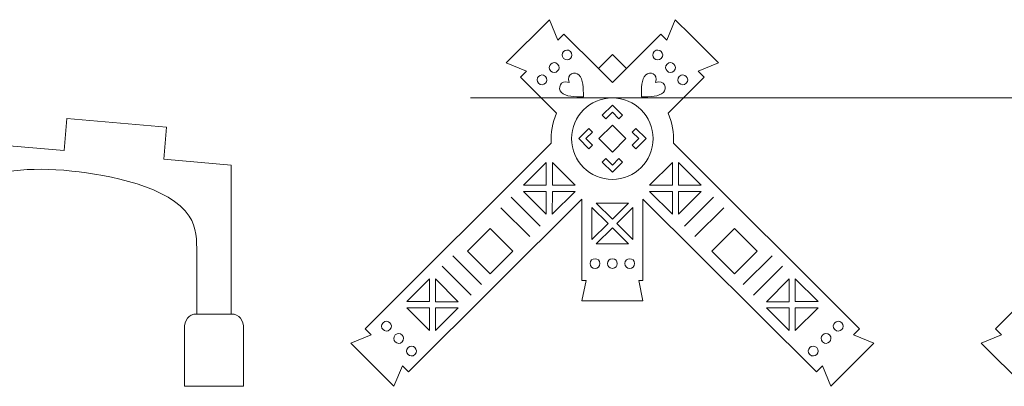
# Model space of a CAD drawing. Header units: millimetres. Extents: x -470 to 529, y -880 to 815.
# Tile 85 of 116: x 19 to 111, y 287 to 321. Entities that reach past the tile are written whole.
import ezdxf

# ---------------------------------------------------------------- set-up
doc = ezdxf.new("R2010")
doc.units = ezdxf.units.MM
doc.header["$MEASUREMENT"] = 0
doc.layers.add('Layer 1', color=7, linetype='Continuous')

msp = doc.modelspace()

# ---------------------------------------------------------------- linework, layer by layer
at = {"layer": 'Layer 1', "lineweight": 9}
for points, knots in [([(81.6501, 319.8569), (81.6501, 319.8569), (84.2273, 317.2731), (84.2273, 317.2731), (84.2273, 317.2731), (84.2273, 317.2731), (82.3253, 316.4961), (82.3253, 316.4961), (82.3253, 316.4961), (82.3253, 316.4961), (82.8853, 315.9346), (82.8853, 315.9346), (82.8853, 315.9346), (82.8853, 315.9346), (79.5264, 312.5716), (79.5264, 312.5716), (79.5264, 312.5716), (79.9169, 311.7154), (80.0949, 310.7608), (80.0238, 309.7824), (80.0238, 309.7824), (80.0238, 309.7824), (97.4015, 292.449), (97.4015, 292.449), (97.4015, 292.449), (97.4015, 292.449), (96.8415, 291.8878), (96.8415, 291.8878), (96.8415, 291.8878), (96.8415, 291.8878), (98.7435, 291.1106), (98.7435, 291.1106), (98.7435, 291.1106), (98.7435, 291.1106), (94.7097, 287.0663), (94.7097, 287.0663), (94.7097, 287.0663), (94.7097, 287.0663), (93.9278, 288.9663), (93.9278, 288.9663), (93.9278, 288.9663), (93.9278, 288.9663), (93.3676, 288.4048), (93.3676, 288.4048), (93.3676, 288.4048), (93.3676, 288.4048), (77.1821, 304.5489), (77.1821, 304.5489), (77.1821, 304.5489), (77.1821, 304.5489), (77.1821, 296.9589), (77.1821, 296.9589), (77.1821, 296.9589), (77.1821, 296.9589), (76.7856, 296.9591), (76.7856, 296.9591), (76.7856, 296.9591), (76.7856, 296.9591), (77.1822, 295.0637), (77.1822, 295.0637), (77.1822, 295.0637), (75.2778, 295.0638), (73.3734, 295.0638), (71.469, 295.0637), (71.469, 295.0637), (71.469, 295.0637), (71.8656, 296.9591), (71.8656, 296.9591), (71.8656, 296.9591), (71.8656, 296.9591), (71.4691, 296.9589), (71.4691, 296.9589), (71.4691, 296.9589), (71.4691, 296.9589), (71.4691, 304.5489), (71.4691, 304.5489), (71.4691, 304.5489), (71.4691, 304.5489), (55.2836, 288.4048), (55.2836, 288.4048), (55.2836, 288.4048), (55.2836, 288.4048), (54.7234, 288.9663), (54.7234, 288.9663), (54.7234, 288.9663), (54.7234, 288.9663), (53.9415, 287.0663), (53.9415, 287.0663), (53.9415, 287.0663), (53.9415, 287.0663), (49.9077, 291.1106), (49.9077, 291.1106), (49.9077, 291.1106), (49.9077, 291.1106), (51.8097, 291.8878), (51.8097, 291.8878), (51.8097, 291.8878), (51.8097, 291.8878), (51.2497, 292.449), (51.2497, 292.449), (51.2497, 292.449), (51.2497, 292.449), (68.6274, 309.7824), (68.6274, 309.7824), (68.6274, 309.7824), (68.5563, 310.7608), (68.7343, 311.7154), (69.1248, 312.5716), (69.1248, 312.5716), (69.1248, 312.5716), (65.7659, 315.9346), (65.7659, 315.9346), (65.7659, 315.9346), (65.7659, 315.9346), (66.3259, 316.4961), (66.3259, 316.4961), (66.3259, 316.4961), (66.3259, 316.4961), (64.4239, 317.2731), (64.4239, 317.2731), (64.4239, 317.2731), (64.4239, 317.2731), (68.4579, 321.3174), (68.4579, 321.3174), (68.4579, 321.3174), (68.4579, 321.3174), (69.2399, 319.4173), (69.2399, 319.4173), (69.2399, 319.4173), (69.2399, 319.4173), (69.7998, 319.9788), (69.7998, 319.9788), (69.7998, 319.9788), (69.7998, 319.9788), (73.0165, 316.7492), (73.0165, 316.7492), (73.0165, 316.7492), (73.0165, 316.7492), (74.3256, 318.0561), (74.3256, 318.0561), (74.3256, 318.0561), (74.3256, 318.0561), (75.6347, 316.7492), (75.6347, 316.7492), (75.6347, 316.7492), (75.6347, 316.7492), (78.8514, 319.9788), (78.8514, 319.9788), (78.8514, 319.9788), (78.8514, 319.9788), (79.4113, 319.4173), (79.4113, 319.4173), (79.4113, 319.4173), (79.4113, 319.4173), (80.1933, 321.3174), (80.1933, 321.3174), (80.1933, 321.3174), (80.1933, 321.3174), (81.6501, 319.8569), (81.6501, 319.8569)], [0, 0, 0, 0, 0.0243902, 0.0243902, 0.0243902, 0.0243902, 0.0487805, 0.0487805, 0.0487805, 0.0487805, 0.0731707, 0.0731707, 0.0731707, 0.0731707, 0.097561, 0.097561, 0.097561, 0.097561, 0.1219512, 0.1219512, 0.1219512, 0.1219512, 0.1463415, 0.1463415, 0.1463415, 0.1463415, 0.1707317, 0.1707317, 0.1707317, 0.1707317, 0.195122, 0.195122, 0.195122, 0.195122, 0.2195122, 0.2195122, 0.2195122, 0.2195122, 0.2439024, 0.2439024, 0.2439024, 0.2439024, 0.2682927, 0.2682927, 0.2682927, 0.2682927, 0.2926829, 0.2926829, 0.2926829, 0.2926829, 0.3170732, 0.3170732, 0.3170732, 0.3170732, 0.3414634, 0.3414634, 0.3414634, 0.3414634, 0.3658537, 0.3658537, 0.3658537, 0.3658537, 0.3902439, 0.3902439, 0.3902439, 0.3902439, 0.4146341, 0.4146341, 0.4146341, 0.4146341, 0.4390244, 0.4390244, 0.4390244, 0.4390244, 0.4634146, 0.4634146, 0.4634146, 0.4634146, 0.4878049, 0.4878049, 0.4878049, 0.4878049, 0.5121951, 0.5121951, 0.5121951, 0.5121951, 0.5365854, 0.5365854, 0.5365854, 0.5365854, 0.5609756, 0.5609756, 0.5609756, 0.5609756, 0.5853659, 0.5853659, 0.5853659, 0.5853659, 0.6097561, 0.6097561, 0.6097561, 0.6097561, 0.6341463, 0.6341463, 0.6341463, 0.6341463, 0.6585366, 0.6585366, 0.6585366, 0.6585366, 0.6829268, 0.6829268, 0.6829268, 0.6829268, 0.7073171, 0.7073171, 0.7073171, 0.7073171, 0.7317073, 0.7317073, 0.7317073, 0.7317073, 0.7560976, 0.7560976, 0.7560976, 0.7560976, 0.7804878, 0.7804878, 0.7804878, 0.7804878, 0.804878, 0.804878, 0.804878, 0.804878, 0.8292683, 0.8292683, 0.8292683, 0.8292683, 0.8536585, 0.8536585, 0.8536585, 0.8536585, 0.8780488, 0.8780488, 0.8780488, 0.8780488, 0.902439, 0.902439, 0.902439, 0.902439, 0.9268293, 0.9268293, 0.9268293, 0.9268293, 0.9512195, 0.9512195, 0.9512195, 0.9512195, 1, 1, 1, 1]), ([(140.4859, 319.8569), (140.4859, 319.8569), (143.0631, 317.2731), (143.0631, 317.2731), (143.0631, 317.2731), (143.0631, 317.2731), (141.1611, 316.4961), (141.1611, 316.4961), (141.1611, 316.4961), (141.1611, 316.4961), (141.7211, 315.9346), (141.7211, 315.9346), (141.7211, 315.9346), (141.7211, 315.9346), (138.3622, 312.5716), (138.3622, 312.5716), (138.3622, 312.5716), (138.7527, 311.7154), (138.9307, 310.7608), (138.8596, 309.7824), (138.8596, 309.7824), (138.8596, 309.7824), (156.2373, 292.449), (156.2373, 292.449), (156.2373, 292.449), (156.2373, 292.449), (155.6773, 291.8878), (155.6773, 291.8878), (155.6773, 291.8878), (155.6773, 291.8878), (157.5793, 291.1106), (157.5793, 291.1106), (157.5793, 291.1106), (157.5793, 291.1106), (153.5455, 287.0663), (153.5455, 287.0663), (153.5455, 287.0663), (153.5455, 287.0663), (152.7636, 288.9663), (152.7636, 288.9663), (152.7636, 288.9663), (152.7636, 288.9663), (152.2034, 288.4048), (152.2034, 288.4048), (152.2034, 288.4048), (152.2034, 288.4048), (136.0179, 304.5489), (136.0179, 304.5489), (136.0179, 304.5489), (136.0179, 304.5489), (136.0179, 296.9589), (136.0179, 296.9589), (136.0179, 296.9589), (136.0179, 296.9589), (135.6214, 296.9591), (135.6214, 296.9591), (135.6214, 296.9591), (135.6214, 296.9591), (136.018, 295.0637), (136.018, 295.0637), (136.018, 295.0637), (134.1136, 295.0638), (132.2092, 295.0638), (130.3048, 295.0637), (130.3048, 295.0637), (130.3048, 295.0637), (130.7014, 296.9591), (130.7014, 296.9591), (130.7014, 296.9591), (130.7014, 296.9591), (130.3049, 296.9589), (130.3049, 296.9589), (130.3049, 296.9589), (130.3049, 296.9589), (130.3049, 304.5489), (130.3049, 304.5489), (130.3049, 304.5489), (130.3049, 304.5489), (114.1194, 288.4048), (114.1194, 288.4048), (114.1194, 288.4048), (114.1194, 288.4048), (113.5592, 288.9663), (113.5592, 288.9663), (113.5592, 288.9663), (113.5592, 288.9663), (112.7773, 287.0663), (112.7773, 287.0663), (112.7773, 287.0663), (112.7773, 287.0663), (108.7435, 291.1106), (108.7435, 291.1106), (108.7435, 291.1106), (108.7435, 291.1106), (110.6455, 291.8878), (110.6455, 291.8878), (110.6455, 291.8878), (110.6455, 291.8878), (110.0855, 292.449), (110.0855, 292.449), (110.0855, 292.449), (110.0855, 292.449), (127.4632, 309.7824), (127.4632, 309.7824), (127.4632, 309.7824), (127.3921, 310.7608), (127.5701, 311.7154), (127.9606, 312.5716), (127.9606, 312.5716), (127.9606, 312.5716), (124.6017, 315.9346), (124.6017, 315.9346), (124.6017, 315.9346), (124.6017, 315.9346), (125.1617, 316.4961), (125.1617, 316.4961), (125.1617, 316.4961), (125.1617, 316.4961), (123.2597, 317.2731), (123.2597, 317.2731), (123.2597, 317.2731), (123.2597, 317.2731), (127.2937, 321.3174), (127.2937, 321.3174), (127.2937, 321.3174), (127.2937, 321.3174), (128.0757, 319.4173), (128.0757, 319.4173), (128.0757, 319.4173), (128.0757, 319.4173), (128.6356, 319.9788), (128.6356, 319.9788), (128.6356, 319.9788), (128.6356, 319.9788), (131.8523, 316.7492), (131.8523, 316.7492), (131.8523, 316.7492), (131.8523, 316.7492), (133.1614, 318.0561), (133.1614, 318.0561), (133.1614, 318.0561), (133.1614, 318.0561), (134.4705, 316.7492), (134.4705, 316.7492), (134.4705, 316.7492), (134.4705, 316.7492), (137.6872, 319.9788), (137.6872, 319.9788), (137.6872, 319.9788), (137.6872, 319.9788), (138.2471, 319.4173), (138.2471, 319.4173), (138.2471, 319.4173), (138.2471, 319.4173), (139.0291, 321.3174), (139.0291, 321.3174), (139.0291, 321.3174), (139.0291, 321.3174), (140.4859, 319.8569), (140.4859, 319.8569)], [0, 0, 0, 0, 0.0243902, 0.0243902, 0.0243902, 0.0243902, 0.0487805, 0.0487805, 0.0487805, 0.0487805, 0.0731707, 0.0731707, 0.0731707, 0.0731707, 0.097561, 0.097561, 0.097561, 0.097561, 0.1219512, 0.1219512, 0.1219512, 0.1219512, 0.1463415, 0.1463415, 0.1463415, 0.1463415, 0.1707317, 0.1707317, 0.1707317, 0.1707317, 0.195122, 0.195122, 0.195122, 0.195122, 0.2195122, 0.2195122, 0.2195122, 0.2195122, 0.2439024, 0.2439024, 0.2439024, 0.2439024, 0.2682927, 0.2682927, 0.2682927, 0.2682927, 0.2926829, 0.2926829, 0.2926829, 0.2926829, 0.3170732, 0.3170732, 0.3170732, 0.3170732, 0.3414634, 0.3414634, 0.3414634, 0.3414634, 0.3658537, 0.3658537, 0.3658537, 0.3658537, 0.3902439, 0.3902439, 0.3902439, 0.3902439, 0.4146341, 0.4146341, 0.4146341, 0.4146341, 0.4390244, 0.4390244, 0.4390244, 0.4390244, 0.4634146, 0.4634146, 0.4634146, 0.4634146, 0.4878049, 0.4878049, 0.4878049, 0.4878049, 0.5121951, 0.5121951, 0.5121951, 0.5121951, 0.5365854, 0.5365854, 0.5365854, 0.5365854, 0.5609756, 0.5609756, 0.5609756, 0.5609756, 0.5853659, 0.5853659, 0.5853659, 0.5853659, 0.6097561, 0.6097561, 0.6097561, 0.6097561, 0.6341463, 0.6341463, 0.6341463, 0.6341463, 0.6585366, 0.6585366, 0.6585366, 0.6585366, 0.6829268, 0.6829268, 0.6829268, 0.6829268, 0.7073171, 0.7073171, 0.7073171, 0.7073171, 0.7317073, 0.7317073, 0.7317073, 0.7317073, 0.7560976, 0.7560976, 0.7560976, 0.7560976, 0.7804878, 0.7804878, 0.7804878, 0.7804878, 0.804878, 0.804878, 0.804878, 0.804878, 0.8292683, 0.8292683, 0.8292683, 0.8292683, 0.8536585, 0.8536585, 0.8536585, 0.8536585, 0.8780488, 0.8780488, 0.8780488, 0.8780488, 0.902439, 0.902439, 0.902439, 0.902439, 0.9268293, 0.9268293, 0.9268293, 0.9268293, 0.9512195, 0.9512195, 0.9512195, 0.9512195, 1, 1, 1, 1]), ([(69.7691, 317.697), (69.3435, 318.1215), (69.9883, 318.7679), (70.4139, 318.3435), (70.4139, 318.3435), (70.8394, 317.919), (70.1946, 317.2726), (69.7691, 317.697)], [0, 0, 0, 0, 0.3333333, 0.3333333, 0.3333333, 0.3333333, 1, 1, 1, 1]), ([(78.8821, 317.697), (79.3077, 318.1215), (78.6629, 318.7679), (78.2373, 318.3435), (78.2373, 318.3435), (77.8118, 317.919), (78.4566, 317.2726), (78.8821, 317.697)], [0, 0, 0, 0, 0.3333333, 0.3333333, 0.3333333, 0.3333333, 1, 1, 1, 1]), ([(68.5746, 316.5223), (68.1493, 316.9468), (68.794, 317.5931), (69.2195, 317.1687), (69.2195, 317.1687), (69.6451, 316.7442), (69.0004, 316.0977), (68.5746, 316.5223)], [0, 0, 0, 0, 0.3333333, 0.3333333, 0.3333333, 0.3333333, 1, 1, 1, 1]), ([(80.0766, 316.5223), (80.5019, 316.9468), (79.8572, 317.5931), (79.4317, 317.1687), (79.4317, 317.1687), (79.0061, 316.7442), (79.6508, 316.0977), (80.0766, 316.5223)], [0, 0, 0, 0, 0.3333333, 0.3333333, 0.3333333, 0.3333333, 1, 1, 1, 1]), ([(67.4344, 315.3729), (67.009, 315.7974), (67.6537, 316.4437), (68.0792, 316.0193), (68.0792, 316.0193), (68.5048, 315.5948), (67.8601, 314.9483), (67.4344, 315.3729)], [0, 0, 0, 0, 0.3333333, 0.3333333, 0.3333333, 0.3333333, 1, 1, 1, 1]), ([(70.2855, 315.4456), (70.0019, 316.2984), (70.8481, 316.5284), (71.2113, 316.1647), (71.2113, 316.1647), (71.6223, 315.7531), (71.6217, 314.9306), (71.6211, 314.1082), (71.6211, 314.1082), (70.7986, 314.1087), (69.9761, 314.1094), (69.5652, 314.5209), (69.5652, 314.5209), (69.202, 314.8846), (69.4331, 315.7306), (70.2855, 315.4456)], [0, 0, 0, 0, 0.2, 0.2, 0.2, 0.2, 0.4, 0.4, 0.4, 0.4, 0.6, 0.6, 0.6, 0.6, 1, 1, 1, 1]), ([(78.3657, 315.4456), (78.6493, 316.2984), (77.8031, 316.5284), (77.4399, 316.1647), (77.4399, 316.1647), (77.0289, 315.7531), (77.0295, 314.9306), (77.0301, 314.1082), (77.0301, 314.1082), (77.8526, 314.1087), (78.6751, 314.1094), (79.086, 314.5209), (79.086, 314.5209), (79.4492, 314.8846), (79.2181, 315.7306), (78.3657, 315.4456)], [0, 0, 0, 0, 0.2, 0.2, 0.2, 0.2, 0.4, 0.4, 0.4, 0.4, 0.6, 0.6, 0.6, 0.6, 1, 1, 1, 1]), ([(81.2168, 315.3729), (81.6422, 315.7974), (80.9975, 316.4437), (80.572, 316.0193), (80.572, 316.0193), (80.1464, 315.5948), (80.7911, 314.9483), (81.2168, 315.3729)], [0, 0, 0, 0, 0.3333333, 0.3333333, 0.3333333, 0.3333333, 1, 1, 1, 1]), ([(74.3256, 313.3421), (74.3256, 313.3421), (73.3833, 312.4009), (73.3833, 312.4009), (73.3833, 312.4009), (73.3833, 312.4009), (73.7198, 312.0642), (73.7198, 312.0642), (73.7198, 312.0642), (73.7198, 312.0642), (74.3256, 312.6689), (74.3256, 312.6689), (74.3256, 312.6689), (74.3256, 312.6689), (74.9314, 312.0642), (74.9314, 312.0642), (74.9314, 312.0642), (74.9314, 312.0642), (75.2679, 312.4009), (75.2679, 312.4009), (75.2679, 312.4009), (75.2679, 312.4009), (74.3256, 313.3421), (74.3256, 313.3421)], [0, 0, 0, 0, 0.1428571, 0.1428571, 0.1428571, 0.1428571, 0.2857143, 0.2857143, 0.2857143, 0.2857143, 0.4285714, 0.4285714, 0.4285714, 0.4285714, 0.5714286, 0.5714286, 0.5714286, 0.5714286, 0.7142857, 0.7142857, 0.7142857, 0.7142857, 1, 1, 1, 1]), ([(23.4137, 312.0764), (23.4137, 312.0764), (32.7088, 311.2704), (32.7088, 311.2704), (32.7088, 311.2704), (32.7088, 311.2704), (32.4496, 308.2816), (32.4496, 308.2816), (32.4496, 308.2816), (32.4496, 308.2816), (38.7507, 307.7352), (38.7507, 307.7352), (38.7507, 307.7352), (38.7507, 307.7352), (38.7507, 293.8207), (38.7507, 293.8207), (38.7507, 293.8207), (39.5185, 293.8207), (39.9077, 293.2129), (39.9077, 292.4456), (39.9077, 292.4456), (39.9077, 292.4456), (39.9077, 287.0663), (39.9077, 287.0663), (39.9077, 287.0663), (39.9077, 287.0663), (34.3753, 287.0663), (34.3753, 287.0663), (34.3753, 287.0663), (34.3753, 287.0663), (34.3753, 292.4456), (34.3753, 292.4456), (34.3753, 292.4456), (34.3753, 293.2132), (34.7645, 293.8207), (35.5323, 293.8207), (35.5323, 293.8207), (35.5323, 293.8207), (35.5323, 299.4947), (35.5323, 299.4947), (35.5323, 299.4947), (35.5323, 300.6996), (35.5323, 301.9046), (34.8376, 302.9703), (34.8376, 302.9703), (33.0655, 305.6888), (27.26, 306.847), (23.8861, 307.1788), (23.8861, 307.1788), (19.7223, 307.5882), (17.0323, 307.1983), (13.6076, 306.1073), (13.6076, 306.1073), (13.6076, 306.1073), (13.6076, 307.5273), (13.6076, 307.5273), (13.6076, 307.5273), (13.6076, 307.5273), (10.6076, 307.5273), (10.6076, 307.5273), (10.6076, 307.5273), (10.6076, 307.5273), (10.6076, 309.9155), (10.6076, 309.9155), (10.6076, 309.9155), (10.6076, 309.9155), (13.6076, 309.9155), (13.6076, 309.9155), (13.6076, 309.9155), (13.6076, 309.9155), (23.1546, 309.0876), (23.1546, 309.0876), (23.1546, 309.0876), (23.1546, 309.0876), (23.4137, 312.0764), (23.4137, 312.0764)], [0, 0, 0, 0, 0.05, 0.05, 0.05, 0.05, 0.1, 0.1, 0.1, 0.1, 0.15, 0.15, 0.15, 0.15, 0.2, 0.2, 0.2, 0.2, 0.25, 0.25, 0.25, 0.25, 0.3, 0.3, 0.3, 0.3, 0.35, 0.35, 0.35, 0.35, 0.4, 0.4, 0.4, 0.4, 0.45, 0.45, 0.45, 0.45, 0.5, 0.5, 0.5, 0.5, 0.55, 0.55, 0.55, 0.55, 0.6, 0.6, 0.6, 0.6, 0.65, 0.65, 0.65, 0.65, 0.7, 0.7, 0.7, 0.7, 0.75, 0.75, 0.75, 0.75, 0.8, 0.8, 0.8, 0.8, 0.85, 0.85, 0.85, 0.85, 0.9, 0.9, 0.9, 0.9, 1, 1, 1, 1]), ([(72.1275, 309.2615), (72.1275, 309.2615), (72.4642, 309.598), (72.4642, 309.598), (72.4642, 309.598), (72.4642, 309.598), (71.859, 310.2032), (71.859, 310.2032), (71.859, 310.2032), (71.859, 310.2032), (72.4642, 310.8086), (72.4642, 310.8086), (72.4642, 310.8086), (72.4642, 310.8086), (72.1276, 311.1451), (72.1276, 311.1451), (72.1276, 311.1451), (72.1276, 311.1451), (71.1858, 310.2032), (71.1858, 310.2032), (71.1858, 310.2032), (71.1858, 310.2032), (72.1275, 309.2615), (72.1275, 309.2615)], [0, 0, 0, 0, 0.1428571, 0.1428571, 0.1428571, 0.1428571, 0.2857143, 0.2857143, 0.2857143, 0.2857143, 0.4285714, 0.4285714, 0.4285714, 0.4285714, 0.5714286, 0.5714286, 0.5714286, 0.5714286, 0.7142857, 0.7142857, 0.7142857, 0.7142857, 1, 1, 1, 1]), ([(74.3256, 311.4594), (74.3256, 311.4594), (73.0694, 310.2032), (73.0694, 310.2032), (73.0694, 310.2032), (73.0694, 310.2032), (74.3256, 308.9471), (74.3256, 308.9471), (74.3256, 308.9471), (74.3256, 308.9471), (75.5818, 310.2032), (75.5818, 310.2032), (75.5818, 310.2032), (75.5818, 310.2032), (74.3256, 311.4594), (74.3256, 311.4594)], [0, 0, 0, 0, 0.2, 0.2, 0.2, 0.2, 0.4, 0.4, 0.4, 0.4, 0.6, 0.6, 0.6, 0.6, 1, 1, 1, 1]), ([(76.5237, 309.2615), (76.5237, 309.2615), (76.187, 309.598), (76.187, 309.598), (76.187, 309.598), (76.187, 309.598), (76.7922, 310.2032), (76.7922, 310.2032), (76.7922, 310.2032), (76.7922, 310.2032), (76.187, 310.8086), (76.187, 310.8086), (76.187, 310.8086), (76.187, 310.8086), (76.5236, 311.1451), (76.5236, 311.1451), (76.5236, 311.1451), (76.5236, 311.1451), (77.4654, 310.2032), (77.4654, 310.2032), (77.4654, 310.2032), (77.4654, 310.2032), (76.5237, 309.2615), (76.5237, 309.2615)], [0, 0, 0, 0, 0.1428571, 0.1428571, 0.1428571, 0.1428571, 0.2857143, 0.2857143, 0.2857143, 0.2857143, 0.4285714, 0.4285714, 0.4285714, 0.4285714, 0.5714286, 0.5714286, 0.5714286, 0.5714286, 0.7142857, 0.7142857, 0.7142857, 0.7142857, 1, 1, 1, 1]), ([(68.1536, 305.8471), (68.1536, 305.8471), (68.1561, 307.9688), (68.1561, 307.9688), (68.1561, 307.9688), (68.1561, 307.9688), (66.0321, 305.8496), (66.0321, 305.8496), (66.0321, 305.8496), (66.0321, 305.8496), (68.1536, 305.8471), (68.1536, 305.8471)], [0, 0, 0, 0, 0.25, 0.25, 0.25, 0.25, 0.5, 0.5, 0.5, 0.5, 1, 1, 1, 1]), ([(68.725, 305.8465), (68.725, 305.8465), (70.8464, 305.844), (70.8464, 305.844), (70.8464, 305.844), (70.8464, 305.844), (68.7274, 307.968), (68.7274, 307.968), (68.7274, 307.968), (68.7274, 307.968), (68.725, 305.8465), (68.725, 305.8465)], [0, 0, 0, 0, 0.25, 0.25, 0.25, 0.25, 0.5, 0.5, 0.5, 0.5, 1, 1, 1, 1]), ([(74.3256, 307.0644), (74.3256, 307.0644), (73.3834, 308.0056), (73.3834, 308.0056), (73.3834, 308.0056), (73.3834, 308.0056), (73.7199, 308.3422), (73.7199, 308.3422), (73.7199, 308.3422), (73.7199, 308.3422), (74.3256, 307.7376), (74.3256, 307.7376), (74.3256, 307.7376), (74.3256, 307.7376), (74.9313, 308.3422), (74.9313, 308.3422), (74.9313, 308.3422), (74.9313, 308.3422), (75.2678, 308.0056), (75.2678, 308.0056), (75.2678, 308.0056), (75.2678, 308.0056), (74.3256, 307.0644), (74.3256, 307.0644)], [0, 0, 0, 0, 0.1428571, 0.1428571, 0.1428571, 0.1428571, 0.2857143, 0.2857143, 0.2857143, 0.2857143, 0.4285714, 0.4285714, 0.4285714, 0.4285714, 0.5714286, 0.5714286, 0.5714286, 0.5714286, 0.7142857, 0.7142857, 0.7142857, 0.7142857, 1, 1, 1, 1]), ([(79.9262, 305.8465), (79.9262, 305.8465), (77.8048, 305.844), (77.8048, 305.844), (77.8048, 305.844), (77.8048, 305.844), (79.9238, 307.968), (79.9238, 307.968), (79.9238, 307.968), (79.9238, 307.968), (79.9262, 305.8465), (79.9262, 305.8465)], [0, 0, 0, 0, 0.25, 0.25, 0.25, 0.25, 0.5, 0.5, 0.5, 0.5, 1, 1, 1, 1]), ([(80.4976, 305.8471), (80.4976, 305.8471), (80.4951, 307.9688), (80.4951, 307.9688), (80.4951, 307.9688), (80.4951, 307.9688), (82.6191, 305.8496), (82.6191, 305.8496), (82.6191, 305.8496), (82.6191, 305.8496), (80.4976, 305.8471), (80.4976, 305.8471)], [0, 0, 0, 0, 0.25, 0.25, 0.25, 0.25, 0.5, 0.5, 0.5, 0.5, 1, 1, 1, 1]), ([(68.153, 305.2759), (68.153, 305.2759), (66.0315, 305.2784), (66.0315, 305.2784), (66.0315, 305.2784), (66.0315, 305.2784), (68.1505, 303.1545), (68.1505, 303.1545), (68.1505, 303.1545), (68.1505, 303.1545), (68.153, 305.2759), (68.153, 305.2759)], [0, 0, 0, 0, 0.25, 0.25, 0.25, 0.25, 0.5, 0.5, 0.5, 0.5, 1, 1, 1, 1]), ([(68.7241, 305.2752), (68.7241, 305.2752), (68.7218, 303.1537), (68.7218, 303.1537), (68.7218, 303.1537), (68.7218, 303.1537), (70.8458, 305.2728), (70.8458, 305.2728), (70.8458, 305.2728), (70.8458, 305.2728), (68.7241, 305.2752), (68.7241, 305.2752)], [0, 0, 0, 0, 0.25, 0.25, 0.25, 0.25, 0.5, 0.5, 0.5, 0.5, 1, 1, 1, 1]), ([(79.9271, 305.2752), (79.9271, 305.2752), (79.9294, 303.1537), (79.9294, 303.1537), (79.9294, 303.1537), (79.9294, 303.1537), (77.8054, 305.2728), (77.8054, 305.2728), (77.8054, 305.2728), (77.8054, 305.2728), (79.9271, 305.2752), (79.9271, 305.2752)], [0, 0, 0, 0, 0.25, 0.25, 0.25, 0.25, 0.5, 0.5, 0.5, 0.5, 1, 1, 1, 1]), ([(80.4982, 305.2759), (80.4982, 305.2759), (82.6197, 305.2784), (82.6197, 305.2784), (82.6197, 305.2784), (82.6197, 305.2784), (80.5007, 303.1545), (80.5007, 303.1545), (80.5007, 303.1545), (80.5007, 303.1545), (80.4982, 305.2759), (80.4982, 305.2759)], [0, 0, 0, 0, 0.25, 0.25, 0.25, 0.25, 0.5, 0.5, 0.5, 0.5, 1, 1, 1, 1]), ([(74.3256, 304.1905), (74.3256, 304.1905), (72.8248, 304.1907), (72.8248, 304.1907), (72.8248, 304.1907), (72.8248, 304.1907), (74.3256, 302.6895), (74.3256, 302.6895), (74.3256, 302.6895), (74.3256, 302.6895), (75.8264, 304.1907), (75.8264, 304.1907), (75.8264, 304.1907), (75.8264, 304.1907), (74.3256, 304.1905), (74.3256, 304.1905)], [0, 0, 0, 0, 0.2, 0.2, 0.2, 0.2, 0.4, 0.4, 0.4, 0.4, 0.6, 0.6, 0.6, 0.6, 1, 1, 1, 1]), ([(73.9208, 302.2866), (73.9208, 302.2866), (72.4204, 300.7866), (72.4204, 300.7866), (72.4204, 300.7866), (72.4204, 300.7866), (72.4209, 303.7869), (72.4209, 303.7869), (72.4209, 303.7869), (72.4209, 303.7869), (73.9208, 302.2866), (73.9208, 302.2866)], [0, 0, 0, 0, 0.25, 0.25, 0.25, 0.25, 0.5, 0.5, 0.5, 0.5, 1, 1, 1, 1]), ([(74.7304, 302.2866), (74.7304, 302.2866), (76.2308, 300.7866), (76.2308, 300.7866), (76.2308, 300.7866), (76.2308, 300.7866), (76.2303, 303.7869), (76.2303, 303.7869), (76.2303, 303.7869), (76.2303, 303.7869), (74.7304, 302.2866), (74.7304, 302.2866)], [0, 0, 0, 0, 0.25, 0.25, 0.25, 0.25, 0.5, 0.5, 0.5, 0.5, 1, 1, 1, 1]), ([(62.9273, 301.8152), (62.9273, 301.8152), (65.0453, 299.6918), (65.0453, 299.6918), (65.0453, 299.6918), (65.0453, 299.6918), (62.9212, 297.5732), (62.9212, 297.5732), (62.9212, 297.5732), (62.9212, 297.5732), (60.8033, 299.6967), (60.8033, 299.6967), (60.8033, 299.6967), (60.8033, 299.6967), (62.9273, 301.8152), (62.9273, 301.8152)], [0, 0, 0, 0, 0.2, 0.2, 0.2, 0.2, 0.4, 0.4, 0.4, 0.4, 0.6, 0.6, 0.6, 0.6, 1, 1, 1, 1]), ([(74.3256, 300.3824), (74.3256, 300.3824), (72.8244, 300.3826), (72.8244, 300.3826), (72.8244, 300.3826), (72.8244, 300.3826), (74.3256, 301.8835), (74.3256, 301.8835), (74.3256, 301.8835), (74.3256, 301.8835), (75.8268, 300.3826), (75.8268, 300.3826), (75.8268, 300.3826), (75.8268, 300.3826), (74.3256, 300.3824), (74.3256, 300.3824)], [0, 0, 0, 0, 0.2, 0.2, 0.2, 0.2, 0.4, 0.4, 0.4, 0.4, 0.6, 0.6, 0.6, 0.6, 1, 1, 1, 1]), ([(85.7239, 301.8152), (85.7239, 301.8152), (83.6059, 299.6918), (83.6059, 299.6918), (83.6059, 299.6918), (83.6059, 299.6918), (85.73, 297.5732), (85.73, 297.5732), (85.73, 297.5732), (85.73, 297.5732), (87.8479, 299.6967), (87.8479, 299.6967), (87.8479, 299.6967), (87.8479, 299.6967), (85.7239, 301.8152), (85.7239, 301.8152)], [0, 0, 0, 0, 0.2, 0.2, 0.2, 0.2, 0.4, 0.4, 0.4, 0.4, 0.6, 0.6, 0.6, 0.6, 1, 1, 1, 1]), ([(72.249, 298.5369), (72.249, 297.936), (73.162, 297.9359), (73.1621, 298.537), (73.1621, 298.537), (73.1622, 299.1379), (72.249, 299.1383), (72.249, 298.5369)], [0, 0, 0, 0, 0.3333333, 0.3333333, 0.3333333, 0.3333333, 1, 1, 1, 1]), ([(74.3256, 298.9834), (74.9362, 298.9847), (74.9363, 298.0805), (74.3256, 298.0818), (74.3256, 298.0818), (73.7149, 298.0805), (73.715, 298.9847), (74.3256, 298.9834)], [0, 0, 0, 0, 0.3333333, 0.3333333, 0.3333333, 0.3333333, 1, 1, 1, 1]), ([(76.4022, 298.5369), (76.4022, 297.936), (75.4892, 297.9359), (75.4891, 298.537), (75.4891, 298.537), (75.489, 299.1379), (76.4022, 299.1383), (76.4022, 298.5369)], [0, 0, 0, 0, 0.3333333, 0.3333333, 0.3333333, 0.3333333, 1, 1, 1, 1]), ([(57.2535, 294.9752), (57.2535, 294.9752), (55.1319, 294.9782), (55.1319, 294.9782), (55.1319, 294.9782), (55.1319, 294.9782), (57.2565, 297.0966), (57.2565, 297.0966), (57.2565, 297.0966), (57.2565, 297.0966), (57.2535, 294.9752), (57.2535, 294.9752)], [0, 0, 0, 0, 0.25, 0.25, 0.25, 0.25, 0.5, 0.5, 0.5, 0.5, 1, 1, 1, 1]), ([(57.8247, 294.9743), (57.8247, 294.9743), (57.8275, 297.0959), (57.8275, 297.0959), (57.8275, 297.0959), (57.8275, 297.0959), (59.9462, 294.9714), (59.9462, 294.9714), (59.9462, 294.9714), (59.9462, 294.9714), (57.8247, 294.9743), (57.8247, 294.9743)], [0, 0, 0, 0, 0.25, 0.25, 0.25, 0.25, 0.5, 0.5, 0.5, 0.5, 1, 1, 1, 1]), ([(90.8265, 294.9743), (90.8265, 294.9743), (90.8237, 297.0959), (90.8237, 297.0959), (90.8237, 297.0959), (90.8237, 297.0959), (88.705, 294.9714), (88.705, 294.9714), (88.705, 294.9714), (88.705, 294.9714), (90.8265, 294.9743), (90.8265, 294.9743)], [0, 0, 0, 0, 0.25, 0.25, 0.25, 0.25, 0.5, 0.5, 0.5, 0.5, 1, 1, 1, 1]), ([(91.3977, 294.9752), (91.3977, 294.9752), (93.5193, 294.9782), (93.5193, 294.9782), (93.5193, 294.9782), (93.5193, 294.9782), (91.3947, 297.0966), (91.3947, 297.0966), (91.3947, 297.0966), (91.3947, 297.0966), (91.3977, 294.9752), (91.3977, 294.9752)], [0, 0, 0, 0, 0.25, 0.25, 0.25, 0.25, 0.5, 0.5, 0.5, 0.5, 1, 1, 1, 1]), ([(57.2527, 294.404), (57.2527, 294.404), (57.2496, 292.2823), (57.2496, 292.2823), (57.2496, 292.2823), (57.2496, 292.2823), (55.1311, 294.4068), (55.1311, 294.4068), (55.1311, 294.4068), (55.1311, 294.4068), (57.2527, 294.404), (57.2527, 294.404)], [0, 0, 0, 0, 0.25, 0.25, 0.25, 0.25, 0.5, 0.5, 0.5, 0.5, 1, 1, 1, 1]), ([(57.8238, 294.4031), (57.8238, 294.4031), (59.9454, 294.4002), (59.9454, 294.4002), (59.9454, 294.4002), (59.9454, 294.4002), (57.8209, 292.2817), (57.8209, 292.2817), (57.8209, 292.2817), (57.8209, 292.2817), (57.8238, 294.4031), (57.8238, 294.4031)], [0, 0, 0, 0, 0.25, 0.25, 0.25, 0.25, 0.5, 0.5, 0.5, 0.5, 1, 1, 1, 1]), ([(90.8274, 294.4031), (90.8274, 294.4031), (88.7058, 294.4002), (88.7058, 294.4002), (88.7058, 294.4002), (88.7058, 294.4002), (90.8303, 292.2817), (90.8303, 292.2817), (90.8303, 292.2817), (90.8303, 292.2817), (90.8274, 294.4031), (90.8274, 294.4031)], [0, 0, 0, 0, 0.25, 0.25, 0.25, 0.25, 0.5, 0.5, 0.5, 0.5, 1, 1, 1, 1]), ([(91.3985, 294.404), (91.3985, 294.404), (91.4016, 292.2823), (91.4016, 292.2823), (91.4016, 292.2823), (91.4016, 292.2823), (93.5201, 294.4068), (93.5201, 294.4068), (93.5201, 294.4068), (93.5201, 294.4068), (91.3985, 294.404), (91.3985, 294.404)], [0, 0, 0, 0, 0.25, 0.25, 0.25, 0.25, 0.5, 0.5, 0.5, 0.5, 1, 1, 1, 1]), ([(52.9181, 293.0108), (52.4926, 292.5864), (53.1373, 291.9399), (53.563, 292.3644), (53.563, 292.3644), (53.9885, 292.7886), (53.3438, 293.4355), (52.9181, 293.0108)], [0, 0, 0, 0, 0.3333333, 0.3333333, 0.3333333, 0.3333333, 1, 1, 1, 1]), ([(95.7331, 293.0108), (96.1586, 292.5864), (95.5139, 291.9399), (95.0882, 292.3644), (95.0882, 292.3644), (94.6627, 292.7886), (95.3074, 293.4355), (95.7331, 293.0108)], [0, 0, 0, 0, 0.3333333, 0.3333333, 0.3333333, 0.3333333, 1, 1, 1, 1]), ([(54.0584, 291.8614), (53.6327, 291.4368), (54.278, 290.7905), (54.7033, 291.215), (54.7033, 291.215), (55.1286, 291.6395), (54.484, 292.2859), (54.0584, 291.8614)], [0, 0, 0, 0, 0.3333333, 0.3333333, 0.3333333, 0.3333333, 1, 1, 1, 1]), ([(94.5928, 291.8614), (95.0185, 291.4368), (94.3732, 290.7905), (93.9479, 291.215), (93.9479, 291.215), (93.5226, 291.6395), (94.1672, 292.2859), (94.5928, 291.8614)], [0, 0, 0, 0, 0.3333333, 0.3333333, 0.3333333, 0.3333333, 1, 1, 1, 1]), ([(55.2527, 290.6867), (54.8273, 290.2621), (55.4721, 289.6159), (55.8976, 290.0403), (55.8976, 290.0403), (56.323, 290.4646), (55.6784, 291.1111), (55.2527, 290.6867)], [0, 0, 0, 0, 0.3333333, 0.3333333, 0.3333333, 0.3333333, 1, 1, 1, 1]), ([(93.3985, 290.6867), (93.8239, 290.2621), (93.1791, 289.6159), (92.7536, 290.0403), (92.7536, 290.0403), (92.3282, 290.4646), (92.9728, 291.1111), (93.3985, 290.6867)], [0, 0, 0, 0, 0.3333333, 0.3333333, 0.3333333, 0.3333333, 1, 1, 1, 1])]:
    msp.add_open_spline(points, degree=3, knots=knots, dxfattribs=at)
at = {"layer": 'Layer 1', "color": 240, "lineweight": 9}
for points, knots in [([(73.0165, 316.7492), (73.0165, 316.7492), (74.3256, 315.4414), (74.3256, 315.4414), (74.3256, 315.4414), (74.3256, 315.4414), (75.6347, 316.7492), (75.6347, 316.7492)], [0, 0, 0, 0, 0.3333333, 0.3333333, 0.3333333, 0.3333333, 1, 1, 1, 1]), ([(74.3254, 314.004), (72.2254, 314.004), (70.5238, 312.3024), (70.5238, 310.2033), (70.5238, 310.2033), (70.5238, 308.1043), (72.2254, 306.4027), (74.3256, 306.4027), (74.3256, 306.4027), (76.4258, 306.4027), (78.1274, 308.1043), (78.1274, 310.2033), (78.1274, 310.2033), (78.1274, 312.3024), (76.4258, 314.004), (74.3256, 314.004), (11.3196, 314.004), (200.3254, 314.004), (74.3254, 314.004)], [0, 0, 0, 0, 0.2, 0.2, 0.2, 0.2, 0.4, 0.4, 0.4, 0.4, 0.6, 0.6, 0.6, 0.6, 1, 1, 1, 1.0002, 1.0002, 1.0002, 1.0002]), ([(133.1612, 314.004), (131.0612, 314.004), (129.3596, 312.3024), (129.3596, 310.2033), (129.3596, 310.2033), (129.3596, 308.1043), (131.0612, 306.4027), (133.1614, 306.4027), (133.1614, 306.4027), (135.2616, 306.4027), (136.9632, 308.1043), (136.9632, 310.2033), (136.9632, 310.2033), (136.9632, 312.3024), (135.2616, 314.004), (133.1614, 314.004), (70.1554, 314.004), (259.1612, 314.004), (133.1612, 314.004)], [0, 0, 0, 0, 0.2, 0.2, 0.2, 0.2, 0.4, 0.4, 0.4, 0.4, 0.6, 0.6, 0.6, 0.6, 1, 1, 1, 1.0002, 1.0002, 1.0002, 1.0002])]:
    msp.add_open_spline(points, degree=3, knots=knots, dxfattribs=at)
for points in [[(67.5879, 302.0227), (67.5879, 302.0227), (64.8913, 304.7261), (64.8913, 304.7261)], [(81.0633, 302.0227), (81.0633, 302.0227), (83.7599, 304.7261), (83.7599, 304.7261)], [(66.6149, 301.0523), (66.6149, 301.0523), (63.9184, 303.7557), (63.9184, 303.7557)], [(82.0363, 301.0523), (82.0363, 301.0523), (84.7328, 303.7557), (84.7328, 303.7557)], [(62.119, 296.5678), (62.119, 296.5678), (59.4225, 299.2712), (59.4225, 299.2712)], [(86.5322, 296.5678), (86.5322, 296.5678), (89.2287, 299.2712), (89.2287, 299.2712)], [(61.1461, 295.5974), (61.1461, 295.5974), (58.4496, 298.3009), (58.4496, 298.3009)], [(87.5051, 295.5974), (87.5051, 295.5974), (90.2016, 298.3009), (90.2016, 298.3009)], [(35.5323, 293.8207), (35.5323, 293.8207), (38.7507, 293.8207), (38.7507, 293.8207)]]:
    msp.add_open_spline(points, degree=3, dxfattribs=at)

doc.saveas('drawing.dxf')
